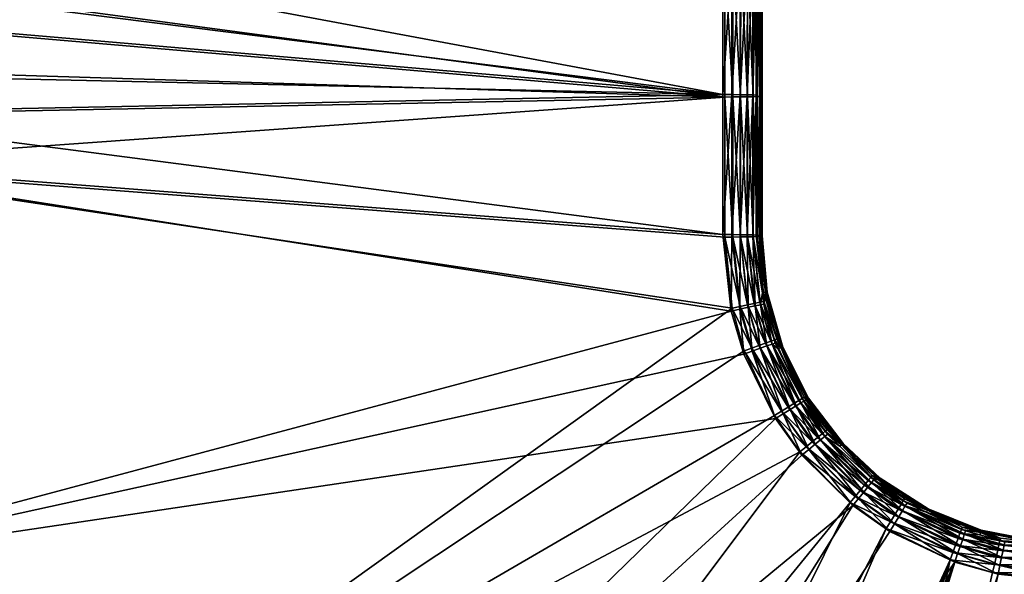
# Model space of a CAD drawing. Extents: x -0.111 to 0.111, y -0.129 to 0.
# Tile 25 of 256: x -0.099 to -0.076, y -0.023 to -0.011. Entities that reach past the tile are written whole.
import ezdxf

# ---------------------------------------------------------------- set-up
doc = ezdxf.new("R2010")
doc.units = 0
doc.layers.add('mesh', color=7, linetype='CONTINUOUS')

msp = doc.modelspace()

# ---------------------------------------------------------------- meshes
at = {"layer": 'mesh'}
mesh = msp.add_polyface(dxfattribs=at)
corners = [(-0.099748, -0.007865, -0.325209), (-0.099887, -0.007495, -0.325214), (-0.098995, -0.007225, -0.325229), (-0.082899, -0.012236, -0.325303), (-0.102911, -0.009706, -0.325141), (-0.101919, -0.008683, -0.325171), (-0.103438, -0.010474, -0.325122), (-0.104034, -0.011768, -0.325092), (-0.082897, -0.009037, -0.32536), (-0.090187, -0.006882, -0.325327), (-0.097577, -0.007047, -0.325247), (-0.099781, -0.007918, -0.328209), (-0.098842, -0.007237, -0.328231), (-0.09992, -0.007547, -0.328214), (-0.097609, -0.007099, -0.328247), (-0.090174, -0.006933, -0.328327), (-0.082851, -0.009091, -0.32836), (-0.101953, -0.008736, -0.32817), (-0.102825, -0.009611, -0.328145), (-0.082853, -0.012291, -0.328303), (-0.103472, -0.010528, -0.328121), (-0.104004, -0.011642, -0.328095), (-0.090198, -0.006378, -0.325272), (-0.097597, -0.006069, -0.325011), (-0.090206, -0.005905, -0.325091), (-0.097588, -0.006543, -0.325192), (-0.082853, -0.005853, -0.328329), (-0.082851, -0.00635, -0.328389), (-0.0902, -0.005674, -0.328188), (-0.097637, -0.005839, -0.328108), (-0.100062, -0.007029, -0.325158), (-0.099107, -0.006738, -0.325173), (-0.09921, -0.00628, -0.324994), (-0.100224, -0.006591, -0.32498), (-0.099298, -0.005879, -0.324704), (-0.099088, -0.006011, -0.328091), (-0.082895, -0.006732, -0.3254), (-0.08285, -0.006783, -0.3284), (-0.082902, -0.006251, -0.32535), (-0.082907, -0.005992, -0.325272)]
mesh.append_faces([[corners[k] for k in face] for face in [(0, 1, 2, 2), (3, 4, 5, 5), (3, 6, 4, 4), (3, 7, 6, 6), (5, 8, 3, 3), (5, 0, 8, 8), (0, 9, 8, 8), (0, 10, 9, 9), (2, 10, 0, 0), (11, 12, 13, 13), (11, 14, 12, 12), (11, 15, 14, 14), (16, 15, 11, 11), (17, 16, 11, 11), (18, 16, 17, 17), (18, 19, 16, 16), (20, 19, 18, 18), (20, 21, 19, 19), (22, 23, 24, 24), (22, 25, 23, 23), (9, 25, 22, 22), (9, 10, 25, 25), (26, 15, 27, 27), (26, 28, 15, 15), (28, 14, 15, 15), (28, 29, 14, 14), (30, 2, 1, 1), (30, 31, 2, 2), (32, 31, 30, 30), (33, 32, 30, 30), (34, 32, 33, 33), (23, 32, 34, 34), (25, 32, 23, 23), (25, 31, 32, 32), (10, 31, 25, 25), (10, 2, 31, 31), (12, 35, 13, 13), (12, 29, 35, 35), (14, 29, 12, 12), (9, 36, 8, 8), (16, 37, 15, 15), (24, 38, 22, 22), (24, 39, 38, 38), (36, 22, 38, 38), (36, 9, 22, 22), (27, 15, 37, 37)]])
mesh = msp.add_polyface(dxfattribs=at)
corners = [(-0.082213, -0.012244, -0.325703), (-0.082132, -0.009048, -0.325951), (-0.082134, -0.012247, -0.325894), (-0.082211, -0.009044, -0.32576), (-0.082339, -0.012241, -0.325538), (-0.082337, -0.009041, -0.325595), (-0.082503, -0.012238, -0.325412), (-0.082501, -0.009039, -0.325469), (-0.082694, -0.012237, -0.325331), (-0.082692, -0.009037, -0.325388), (-0.082899, -0.012236, -0.325303), (-0.082897, -0.009037, -0.32536), (-0.082215, -0.015443, -0.325645), (-0.082341, -0.01544, -0.32548), (-0.082505, -0.015437, -0.325354), (-0.082696, -0.015436, -0.325273), (-0.082901, -0.015435, -0.325245), (-0.082058, -0.012279, -0.327644), (-0.082031, -0.015471, -0.327153), (-0.082056, -0.00908, -0.327701), (-0.082069, -0.015455, -0.326264), (-0.082136, -0.015447, -0.325836), (-0.082668, -0.01229, -0.328283), (-0.082851, -0.009091, -0.32836), (-0.082853, -0.012291, -0.328303), (-0.082666, -0.009091, -0.32834), (-0.082492, -0.012289, -0.32822), (-0.08249, -0.00909, -0.328277), (-0.082335, -0.012288, -0.328119), (-0.082333, -0.009088, -0.328176), (-0.082206, -0.012285, -0.327984), (-0.082204, -0.009086, -0.328041), (-0.082112, -0.012282, -0.327823), (-0.08211, -0.009083, -0.32788), (-0.08267, -0.01549, -0.328225), (-0.082494, -0.015489, -0.328162), (-0.082337, -0.015487, -0.328061), (-0.082208, -0.015485, -0.327926), (-0.082114, -0.015482, -0.327765), (-0.08206, -0.015479, -0.327586), (-0.082055, -0.006772, -0.327742), (-0.082001, -0.015463, -0.326706), (-0.081996, -0.006744, -0.326862), (-0.08285, -0.006783, -0.3284), (-0.082664, -0.006768, -0.32838), (-0.082488, -0.006767, -0.328318), (-0.082332, -0.006766, -0.328217), (-0.082203, -0.006764, -0.328082)]
mesh.append_faces([[corners[k] for k in face] for face in [(0, 1, 2, 2), (0, 3, 1, 1), (4, 3, 0, 0), (4, 5, 3, 3), (6, 5, 4, 4), (6, 7, 5, 5), (8, 7, 6, 6), (8, 9, 7, 7), (10, 9, 8, 8), (10, 11, 9, 9), (12, 0, 2, 2), (13, 4, 0, 0), (14, 6, 4, 4), (15, 8, 6, 6), (16, 10, 8, 8), (17, 18, 19, 19), (20, 21, 2, 2), (22, 23, 24, 24), (22, 25, 23, 23), (26, 25, 22, 22), (26, 27, 25, 25), (28, 27, 26, 26), (28, 29, 27, 27), (30, 29, 28, 28), (30, 31, 29, 29), (32, 31, 30, 30), (32, 33, 31, 31), (17, 33, 32, 32), (17, 19, 33, 33), (34, 22, 24, 24), (35, 26, 22, 22), (36, 28, 26, 26), (37, 30, 28, 28), (38, 32, 30, 30), (39, 17, 32, 32), (18, 40, 19, 19), (41, 40, 18, 18), (41, 42, 40, 40), (2, 1, 42, 42), (41, 2, 42, 42), (25, 43, 23, 23), (27, 44, 25, 25), (29, 45, 27, 27), (31, 46, 29, 29), (33, 47, 31, 31)]])
mesh = msp.add_polyface(dxfattribs=at)
corners = [(-0.104405, -0.013783, -0.325051), (-0.082901, -0.015435, -0.325245), (-0.082707, -0.017181, -0.325214), (-0.104275, -0.012663, -0.325073), (-0.082899, -0.012236, -0.325303), (-0.104034, -0.011768, -0.325092), (-0.082853, -0.012291, -0.328303), (-0.10431, -0.012717, -0.328072), (-0.10444, -0.013838, -0.32805), (-0.104004, -0.011642, -0.328095), (-0.082855, -0.01549, -0.328245), (-0.082686, -0.017117, -0.328216), (-0.107509, -0.01254, -0.295793), (-0.107125, -0.012927, -0.307856), (-0.107778, -0.018864, -0.292523), (-0.106661, -0.022973, -0.322999), (-0.107072, -0.01298, -0.309509), (-0.106377, -0.013679, -0.323176), (-0.106708, -0.010751, -0.309587), (-0.106209, -0.01224, -0.323215), (-0.106285, -0.013692, -0.323665), (-0.106075, -0.013707, -0.324116), (-0.106568, -0.022985, -0.323488), (-0.10576, -0.013726, -0.324501), (-0.106358, -0.022999, -0.323939), (-0.105359, -0.013745, -0.324797), (-0.106043, -0.023015, -0.324325), (-0.104898, -0.013765, -0.324984), (-0.105642, -0.023031, -0.32462), (-0.105181, -0.023047, -0.324807), (-0.106116, -0.012268, -0.323702), (-0.104757, -0.012565, -0.325007), (-0.104498, -0.011608, -0.325028), (-0.105208, -0.012472, -0.324823), (-0.104932, -0.011456, -0.324845), (-0.1056, -0.012388, -0.324531), (-0.10531, -0.01132, -0.324556), (-0.105909, -0.012318, -0.324149), (-0.107622, -0.012029, -0.326718), (-0.107826, -0.013693, -0.326676), (-0.106825, -0.013742, -0.327414), (-0.106642, -0.012239, -0.327448), (-0.105673, -0.013791, -0.327882), (-0.105515, -0.012473, -0.327909), (-0.105153, -0.011211, -0.327936), (-0.107597, -0.012464, -0.292348), (-0.107862, -0.018862, -0.292182), (-0.107657, -0.012462, -0.292182), (-0.107574, -0.012465, -0.292523), (-0.107801, -0.018863, -0.292348)]
mesh.append_faces([[corners[k] for k in face] for face in [(0, 1, 2, 2), (3, 1, 0, 0), (3, 4, 1, 1), (3, 5, 4, 4), (6, 7, 8, 8), (6, 9, 7, 7), (8, 10, 6, 6), (8, 11, 10, 10), (12, 13, 14, 14), (15, 16, 17, 17), (15, 13, 16, 16), (18, 19, 17, 17), (18, 13, 12, 12), (18, 16, 13, 13), (15, 17, 20, 20), (21, 22, 20, 20), (23, 24, 21, 21), (25, 26, 23, 23), (27, 28, 25, 25), (0, 29, 27, 27), (17, 19, 30, 30), (3, 0, 27, 27), (31, 27, 25, 25), (31, 3, 27, 27), (31, 5, 3, 3), (32, 5, 31, 31), (33, 25, 23, 23), (33, 31, 25, 25), (34, 31, 33, 33), (35, 23, 21, 21), (35, 33, 23, 23), (36, 33, 35, 35), (37, 21, 20, 20), (37, 35, 21, 21), (30, 20, 17, 17), (30, 37, 20, 20), (38, 39, 40, 40), (41, 40, 42, 42), (43, 42, 8, 8), (41, 38, 40, 40), (43, 41, 42, 42), (7, 43, 8, 8), (7, 44, 43, 43), (45, 46, 47, 47), (48, 49, 45, 45), (14, 48, 12, 12)]])
mesh = msp.add_polyface(dxfattribs=at)
corners = [(-0.082707, -0.017181, -0.325214), (-0.082901, -0.015435, -0.325245), (-0.082696, -0.015436, -0.325273), (-0.082507, -0.017136, -0.325244), (-0.082505, -0.015437, -0.325354), (-0.082321, -0.017096, -0.325325), (-0.082341, -0.01544, -0.32548), (-0.082161, -0.017062, -0.325452), (-0.082215, -0.015443, -0.325645), (-0.08199, -0.016759, -0.325813), (-0.082136, -0.015447, -0.325836), (-0.082038, -0.017037, -0.325617), (-0.082134, -0.012247, -0.325894), (-0.082213, -0.012244, -0.325703), (-0.082339, -0.012241, -0.325538), (-0.082503, -0.012238, -0.325412), (-0.082694, -0.012237, -0.325331), (-0.08206, -0.015479, -0.327586), (-0.081888, -0.01676, -0.327132), (-0.082031, -0.015471, -0.327153), (-0.081925, -0.016776, -0.327564), (-0.081908, -0.016942, -0.327561), (-0.081926, -0.016752, -0.326237), (-0.081961, -0.017023, -0.325808), (-0.081882, -0.016751, -0.326684), (-0.082069, -0.015455, -0.326264), (-0.082058, -0.012279, -0.327644), (-0.08267, -0.01549, -0.328225), (-0.082853, -0.012291, -0.328303), (-0.082855, -0.01549, -0.328245), (-0.082494, -0.015489, -0.328162), (-0.082668, -0.01229, -0.328283), (-0.082337, -0.015487, -0.328061), (-0.082492, -0.012289, -0.32822), (-0.082208, -0.015485, -0.327926), (-0.082335, -0.012288, -0.328119), (-0.082114, -0.015482, -0.327765), (-0.082206, -0.012285, -0.327984), (-0.082112, -0.012282, -0.327823), (-0.082504, -0.017078, -0.328197), (-0.082686, -0.017117, -0.328216), (-0.082332, -0.017041, -0.328135), (-0.082179, -0.017007, -0.328034), (-0.082053, -0.016978, -0.3279), (-0.081961, -0.016956, -0.327739), (-0.082001, -0.015463, -0.326706)]
mesh.append_faces([[corners[k] for k in face] for face in [(0, 1, 2, 2), (3, 2, 4, 4), (5, 4, 6, 6), (7, 6, 8, 8), (9, 8, 10, 10), (9, 11, 8, 8), (3, 0, 2, 2), (5, 3, 4, 4), (7, 5, 6, 6), (11, 7, 8, 8), (8, 12, 10, 10), (6, 13, 8, 8), (4, 14, 6, 6), (2, 15, 4, 4), (1, 16, 2, 2), (17, 18, 19, 19), (17, 20, 18, 18), (21, 18, 20, 20), (9, 22, 23, 23), (24, 19, 18, 18), (25, 9, 10, 10), (25, 22, 9, 9), (26, 17, 19, 19), (27, 28, 29, 29), (30, 31, 27, 27), (32, 33, 30, 30), (34, 35, 32, 32), (36, 37, 34, 34), (17, 38, 36, 36), (39, 29, 40, 40), (27, 29, 39, 39), (41, 27, 39, 39), (30, 27, 41, 41), (42, 30, 41, 41), (32, 30, 42, 42), (43, 32, 42, 42), (34, 32, 43, 43), (44, 34, 43, 43), (36, 34, 44, 44), (44, 17, 36, 36), (44, 20, 17, 17), (45, 19, 24, 24), (45, 22, 25, 25), (22, 45, 24, 24), (25, 12, 45, 45)]])
mesh = msp.add_polyface(dxfattribs=at)
corners = [(-0.104942, -0.061532, -0.324051), (-0.07908, -0.022218, -0.325152), (-0.077597, -0.022918, -0.325152), (-0.079925, -0.021629, -0.325156), (-0.105, -0.042295, -0.324481), (-0.081093, -0.020477, -0.325167), (-0.081696, -0.01964, -0.325178), (-0.104688, -0.023061, -0.324874), (-0.082417, -0.018167, -0.325199), (-0.082707, -0.017181, -0.325214), (-0.104405, -0.013783, -0.325051), (-0.104931, -0.033053, -0.327675), (-0.082686, -0.017117, -0.328216), (-0.10444, -0.013838, -0.32805), (-0.082414, -0.018091, -0.328201), (-0.081717, -0.019568, -0.328179), (-0.081137, -0.020397, -0.328169), (-0.105051, -0.052267, -0.327263), (-0.07999, -0.02156, -0.328157), (-0.104803, -0.071477, -0.326815), (-0.079168, -0.022152, -0.328153), (-0.104548, -0.080845, -0.326583), (-0.077701, -0.02287, -0.328152), (-0.107778, -0.018864, -0.292523), (-0.107125, -0.012927, -0.307856), (-0.107667, -0.035481, -0.307856), (-0.106864, -0.035491, -0.322743), (-0.106661, -0.022973, -0.322999), (-0.106973, -0.042242, -0.322605), (-0.106671, -0.042264, -0.323545), (-0.106881, -0.042253, -0.323094), (-0.106568, -0.022985, -0.323488), (-0.106075, -0.013707, -0.324116), (-0.106358, -0.022999, -0.323939), (-0.10576, -0.013726, -0.324501), (-0.106043, -0.023015, -0.324325), (-0.105359, -0.013745, -0.324797), (-0.105642, -0.023031, -0.32462), (-0.104898, -0.013765, -0.324984), (-0.105181, -0.023047, -0.324807), (-0.106355, -0.042274, -0.323931), (-0.105955, -0.042283, -0.324226), (-0.105493, -0.04229, -0.324414), (-0.106285, -0.013692, -0.323665), (-0.105673, -0.013791, -0.327882), (-0.106164, -0.03303, -0.327506), (-0.106825, -0.013742, -0.327414), (-0.107317, -0.033002, -0.327038), (-0.107826, -0.013693, -0.326676), (-0.108318, -0.032971, -0.3263), (-0.107574, -0.012465, -0.292523), (-0.107801, -0.018863, -0.292348)]
mesh.append_faces([[corners[k] for k in face] for face in [(0, 1, 2, 2), (0, 3, 1, 1), (4, 5, 3, 3), (4, 6, 5, 5), (7, 6, 4, 4), (7, 8, 6, 6), (7, 9, 8, 8), (10, 9, 7, 7), (11, 12, 13, 13), (11, 14, 12, 12), (11, 15, 14, 14), (11, 16, 15, 15), (17, 16, 11, 11), (17, 18, 16, 16), (19, 20, 18, 18), (21, 22, 20, 20), (23, 24, 25, 25), (26, 24, 27, 27), (26, 25, 24, 24), (28, 25, 26, 26), (29, 30, 31, 31), (32, 33, 31, 31), (34, 35, 33, 33), (36, 37, 35, 35), (38, 39, 37, 37), (33, 29, 31, 31), (33, 40, 29, 29), (35, 40, 33, 33), (35, 41, 40, 40), (37, 41, 35, 35), (37, 42, 41, 41), (39, 42, 37, 37), (39, 7, 42, 42), (10, 7, 39, 39), (31, 27, 43, 43), (31, 26, 27, 27), (30, 26, 31, 31), (7, 4, 42, 42), (44, 11, 13, 13), (44, 45, 11, 11), (46, 45, 44, 44), (46, 47, 45, 45), (48, 47, 46, 46), (48, 49, 47, 47), (50, 23, 51, 51)]])
mesh = msp.add_polyface(dxfattribs=at)
corners = [(-0.081961, -0.017023, -0.325808), (-0.082038, -0.017037, -0.325617), (-0.08199, -0.016759, -0.325813), (-0.081773, -0.017938, -0.325603), (-0.081699, -0.017913, -0.325794), (-0.081638, -0.018037, -0.325793), (-0.082507, -0.017136, -0.325244), (-0.082417, -0.018167, -0.325199), (-0.082707, -0.017181, -0.325214), (-0.082224, -0.018097, -0.325229), (-0.081696, -0.01964, -0.325178), (-0.082321, -0.017096, -0.325325), (-0.082045, -0.018033, -0.32531), (-0.081522, -0.019532, -0.325208), (-0.082161, -0.017062, -0.325452), (-0.081891, -0.017979, -0.325438), (-0.08136, -0.019432, -0.32529), (-0.081222, -0.019347, -0.325418), (-0.081908, -0.016942, -0.327561), (-0.08153, -0.018016, -0.327112), (-0.081888, -0.01676, -0.327132), (-0.081663, -0.017818, -0.327547), (-0.081562, -0.018033, -0.327543), (-0.080949, -0.01918, -0.327095), (-0.081566, -0.018016, -0.326217), (-0.081048, -0.019243, -0.325775), (-0.081926, -0.016752, -0.326237), (-0.081525, -0.018007, -0.326663), (-0.080943, -0.019171, -0.326647), (-0.081882, -0.016751, -0.326684), (-0.081715, -0.017838, -0.327725), (-0.081083, -0.019177, -0.327706), (-0.081961, -0.016956, -0.327739), (-0.082239, -0.018029, -0.328182), (-0.082686, -0.017117, -0.328216), (-0.082414, -0.018091, -0.328201), (-0.082504, -0.017078, -0.328197), (-0.082073, -0.01797, -0.32812), (-0.082332, -0.017041, -0.328135), (-0.081925, -0.017917, -0.32802), (-0.082179, -0.017007, -0.328034), (-0.081803, -0.017872, -0.327885), (-0.081164, -0.019228, -0.327866), (-0.082053, -0.016978, -0.3279), (-0.081925, -0.016776, -0.327564)]
mesh.append_faces([[corners[k] for k in face] for face in [(0, 1, 2, 2), (0, 3, 1, 1), (3, 4, 5, 5), (0, 4, 3, 3), (6, 7, 8, 8), (9, 7, 6, 6), (9, 10, 7, 7), (11, 9, 6, 6), (12, 9, 11, 11), (12, 13, 9, 9), (14, 12, 11, 11), (15, 12, 14, 14), (15, 16, 12, 12), (1, 15, 14, 14), (3, 15, 1, 1), (3, 17, 15, 15), (18, 19, 20, 20), (21, 19, 18, 18), (22, 19, 21, 21), (22, 23, 19, 19), (24, 5, 4, 4), (24, 25, 5, 5), (0, 24, 4, 4), (0, 26, 24, 24), (27, 19, 28, 28), (27, 20, 19, 19), (29, 20, 27, 27), (24, 29, 27, 27), (26, 29, 24, 24), (22, 30, 31, 31), (21, 30, 22, 22), (21, 32, 30, 30), (18, 32, 21, 21), (33, 34, 35, 35), (36, 34, 33, 33), (37, 36, 33, 33), (38, 36, 37, 37), (39, 38, 37, 37), (40, 38, 39, 39), (41, 39, 42, 42), (41, 40, 39, 39), (43, 40, 41, 41), (30, 41, 31, 31), (30, 43, 41, 41), (32, 43, 30, 30), (18, 44, 32, 32)]])
mesh = msp.add_polyface(dxfattribs=at)
corners = [(-0.081773, -0.017938, -0.325603), (-0.081638, -0.018037, -0.325793), (-0.081048, -0.019243, -0.325775), (-0.081115, -0.019282, -0.325583), (-0.080565, -0.020047, -0.325574), (-0.080504, -0.019999, -0.325766), (-0.081522, -0.019532, -0.325208), (-0.081696, -0.01964, -0.325178), (-0.082224, -0.018097, -0.325229), (-0.081093, -0.020477, -0.325167), (-0.08136, -0.019432, -0.32529), (-0.082045, -0.018033, -0.32531), (-0.080935, -0.020347, -0.325198), (-0.080788, -0.020227, -0.32528), (-0.081222, -0.019347, -0.325418), (-0.081891, -0.017979, -0.325438), (-0.080662, -0.020125, -0.325408), (-0.081037, -0.019146, -0.327527), (-0.080949, -0.01918, -0.327095), (-0.081562, -0.018033, -0.327543), (-0.080515, -0.019893, -0.327518), (-0.080157, -0.020222, -0.327083), (-0.080183, -0.020237, -0.326188), (-0.08098, -0.019188, -0.326201), (-0.081566, -0.018016, -0.326217), (-0.080943, -0.019171, -0.326647), (-0.080151, -0.020212, -0.326635), (-0.08153, -0.018016, -0.327112), (-0.081525, -0.018007, -0.326663), (-0.081083, -0.019177, -0.327706), (-0.080558, -0.019929, -0.327696), (-0.081558, -0.019471, -0.328161), (-0.081717, -0.019568, -0.328179), (-0.080992, -0.020281, -0.328151), (-0.082414, -0.018091, -0.328201), (-0.082239, -0.018029, -0.328182), (-0.081408, -0.019379, -0.3281), (-0.080855, -0.020171, -0.32809), (-0.082073, -0.01797, -0.32812), (-0.080732, -0.020072, -0.32799), (-0.081274, -0.019297, -0.328), (-0.081925, -0.017917, -0.32802), (-0.080631, -0.019989, -0.327856), (-0.081164, -0.019228, -0.327866), (-0.081803, -0.017872, -0.327885)]
mesh.append_faces([[corners[k] for k in face] for face in [(0, 1, 2, 2), (2, 3, 0, 0), (2, 4, 3, 3), (5, 4, 2, 2), (6, 7, 8, 8), (6, 9, 7, 7), (10, 6, 11, 11), (10, 12, 6, 6), (13, 12, 10, 10), (14, 10, 15, 15), (14, 13, 10, 10), (16, 13, 14, 14), (3, 14, 0, 0), (3, 16, 14, 14), (4, 16, 3, 3), (17, 18, 19, 19), (20, 18, 17, 17), (20, 21, 18, 18), (22, 5, 2, 2), (23, 2, 24, 24), (23, 22, 2, 2), (25, 18, 26, 26), (25, 27, 18, 18), (23, 25, 22, 22), (23, 28, 25, 25), (24, 28, 23, 23), (20, 29, 30, 30), (17, 29, 20, 20), (19, 29, 17, 17), (31, 32, 33, 33), (31, 34, 32, 32), (35, 34, 31, 31), (36, 31, 37, 37), (36, 35, 31, 31), (38, 35, 36, 36), (39, 36, 37, 37), (40, 36, 39, 39), (40, 38, 36, 36), (41, 38, 40, 40), (42, 40, 39, 39), (43, 40, 42, 42), (43, 41, 40, 40), (30, 43, 42, 42), (29, 43, 30, 30), (29, 44, 43, 43)]])
mesh = msp.add_polyface(dxfattribs=at)
corners = [(-0.080504, -0.019999, -0.325766), (-0.080227, -0.020272, -0.325764), (-0.080565, -0.020047, -0.325574), (-0.079449, -0.021038, -0.325756), (-0.079498, -0.021098, -0.325564), (-0.080935, -0.020347, -0.325198), (-0.081093, -0.020477, -0.325167), (-0.081522, -0.019532, -0.325208), (-0.079925, -0.021629, -0.325156), (-0.079797, -0.021469, -0.325187), (-0.07908, -0.022218, -0.325152), (-0.078974, -0.022043, -0.325183), (-0.080788, -0.020227, -0.32528), (-0.079678, -0.02132, -0.32527), (-0.080662, -0.020125, -0.325408), (-0.079576, -0.021194, -0.325398), (-0.078876, -0.021881, -0.325266), (-0.080183, -0.020237, -0.326188), (-0.079324, -0.021028, -0.326181), (-0.080173, -0.02024, -0.327514), (-0.080157, -0.020222, -0.327083), (-0.080515, -0.019893, -0.327518), (-0.079483, -0.020939, -0.327507), (-0.079303, -0.021009, -0.327075), (-0.079298, -0.020999, -0.326627), (-0.080151, -0.020212, -0.326635), (-0.080949, -0.01918, -0.327095), (-0.080943, -0.019171, -0.326647), (-0.079518, -0.020983, -0.327685), (-0.079332, -0.021048, -0.327506), (-0.080558, -0.019929, -0.327696), (-0.079872, -0.021417, -0.328139), (-0.07999, -0.02156, -0.328157), (-0.079069, -0.021995, -0.328135), (-0.081137, -0.020397, -0.328169), (-0.080992, -0.020281, -0.328151), (-0.081717, -0.019568, -0.328179), (-0.07976, -0.02128, -0.328079), (-0.080855, -0.020171, -0.32809), (-0.081558, -0.019471, -0.328161), (-0.079661, -0.021158, -0.327979), (-0.080732, -0.020072, -0.32799), (-0.079579, -0.021057, -0.327845), (-0.080631, -0.019989, -0.327856)]
mesh.append_faces([[corners[k] for k in face] for face in [(0, 1, 2, 2), (3, 2, 1, 1), (3, 4, 2, 2), (5, 6, 7, 7), (5, 8, 6, 6), (9, 8, 5, 5), (9, 10, 8, 8), (11, 10, 9, 9), (12, 9, 5, 5), (13, 9, 12, 12), (13, 11, 9, 9), (14, 13, 12, 12), (15, 13, 14, 14), (15, 16, 13, 13), (2, 15, 14, 14), (4, 15, 2, 2), (17, 18, 3, 3), (19, 20, 21, 21), (22, 20, 19, 19), (22, 23, 20, 20), (17, 1, 0, 0), (3, 1, 17, 17), (24, 20, 23, 23), (25, 20, 24, 24), (25, 26, 20, 20), (18, 25, 24, 24), (17, 25, 18, 18), (17, 27, 25, 25), (22, 28, 29, 29), (19, 28, 22, 22), (19, 30, 28, 28), (21, 30, 19, 19), (31, 32, 33, 33), (31, 34, 32, 32), (35, 34, 31, 31), (35, 36, 34, 34), (37, 35, 31, 31), (38, 35, 37, 37), (38, 39, 35, 35), (40, 38, 37, 37), (41, 38, 40, 40), (42, 41, 40, 40), (43, 41, 42, 42), (28, 43, 42, 42), (30, 43, 28, 28)]])
mesh = msp.add_polyface(dxfattribs=at)
corners = [(-0.079449, -0.021038, -0.325756), (-0.078686, -0.02157, -0.325753), (-0.078727, -0.021636, -0.325561), (-0.079498, -0.021098, -0.325564), (-0.078876, -0.021881, -0.325266), (-0.078974, -0.022043, -0.325183), (-0.079678, -0.02132, -0.32527), (-0.078791, -0.021742, -0.325395), (-0.079576, -0.021194, -0.325398), (-0.077467, -0.022546, -0.325265), (-0.077413, -0.022392, -0.325394), (-0.077373, -0.022275, -0.32556), (-0.078244, -0.021779, -0.325753), (-0.077348, -0.022202, -0.325752), (-0.079332, -0.021048, -0.327506), (-0.079303, -0.021009, -0.327075), (-0.079483, -0.020939, -0.327507), (-0.078744, -0.021471, -0.327503), (-0.078207, -0.02171, -0.327072), (-0.078217, -0.021729, -0.327503), (-0.077424, -0.022117, -0.327503), (-0.076995, -0.022198, -0.327073), (-0.07822, -0.021734, -0.326177), (-0.079324, -0.021028, -0.326181), (-0.077001, -0.022225, -0.326178), (-0.078202, -0.0217, -0.326623), (-0.07699, -0.022188, -0.326625), (-0.079298, -0.020999, -0.326627), (-0.077444, -0.02217, -0.327681), (-0.078773, -0.021519, -0.327681), (-0.079518, -0.020983, -0.327685), (-0.079069, -0.021995, -0.328135), (-0.07999, -0.02156, -0.328157), (-0.079168, -0.022152, -0.328153), (-0.078976, -0.021845, -0.328075), (-0.079872, -0.021417, -0.328139), (-0.07976, -0.02128, -0.328079), (-0.078892, -0.021711, -0.327975), (-0.079661, -0.021158, -0.327979), (-0.078823, -0.0216, -0.327842), (-0.077477, -0.022259, -0.327841), (-0.079579, -0.021057, -0.327845)]
mesh.append_faces([[corners[k] for k in face] for face in [(0, 1, 2, 2), (2, 3, 0, 0), (4, 5, 6, 6), (7, 4, 8, 8), (7, 9, 4, 4), (3, 7, 8, 8), (2, 7, 3, 3), (2, 10, 7, 7), (11, 10, 2, 2), (2, 12, 13, 13), (1, 12, 2, 2), (14, 15, 16, 16), (17, 15, 14, 14), (17, 18, 15, 15), (19, 18, 17, 17), (20, 18, 19, 19), (20, 21, 18, 18), (22, 0, 23, 23), (22, 1, 0, 0), (22, 12, 1, 1), (24, 12, 22, 22), (24, 13, 12, 12), (25, 18, 26, 26), (25, 15, 18, 18), (27, 15, 25, 25), (22, 25, 24, 24), (22, 27, 25, 25), (23, 27, 22, 22), (19, 28, 20, 20), (19, 29, 28, 28), (17, 29, 19, 19), (14, 29, 17, 17), (14, 30, 29, 29), (31, 32, 33, 33), (34, 35, 31, 31), (36, 35, 34, 34), (37, 36, 34, 34), (38, 36, 37, 37), (39, 37, 40, 40), (39, 38, 37, 37), (41, 38, 39, 39), (28, 39, 40, 40), (29, 39, 28, 28), (29, 41, 39, 39), (30, 41, 29, 29)]])
mesh = msp.add_polyface(dxfattribs=at)
corners = [(-0.103399, -0.084341, -0.323505), (-0.104046, -0.083071, -0.32353), (-0.077597, -0.022918, -0.325152), (-0.105, -0.042295, -0.324481), (-0.079925, -0.021629, -0.325156), (-0.104942, -0.061532, -0.324051), (-0.104803, -0.071477, -0.326815), (-0.07999, -0.02156, -0.328157), (-0.105051, -0.052267, -0.327263), (-0.104399, -0.082076, -0.326553), (-0.10408, -0.083149, -0.326529), (-0.077701, -0.02287, -0.328152), (-0.102876, -0.085168, -0.326491), (-0.101994, -0.086031, -0.326478), (-0.108165, -0.057219, -0.292348), (-0.108185, -0.044433, -0.292523), (-0.108142, -0.057219, -0.292523), (-0.108207, -0.044433, -0.292348), (-0.108225, -0.05722, -0.292182), (-0.108268, -0.044433, -0.292182), (-0.108321, -0.05722, -0.292033), (-0.108364, -0.044433, -0.292033), (-0.108447, -0.057222, -0.291909), (-0.10849, -0.044432, -0.291909), (-0.108597, -0.057223, -0.291816), (-0.10864, -0.044432, -0.291816), (-0.108783, -0.051415, -0.291758), (-0.108145, -0.038124, -0.292523), (-0.108168, -0.038124, -0.292348), (-0.108229, -0.038123, -0.292182), (-0.108324, -0.038122, -0.292033), (-0.10845, -0.038121, -0.291909), (-0.1086, -0.03812, -0.291816), (-0.108807, -0.044431, -0.291758), (-0.107667, -0.035481, -0.307856), (-0.107674, -0.058895, -0.307856), (-0.106973, -0.042242, -0.322605), (-0.106923, -0.058886, -0.322232), (-0.106881, -0.042253, -0.323094), (-0.106864, -0.035491, -0.322743), (-0.106671, -0.042264, -0.323545), (-0.106612, -0.061531, -0.323114), (-0.106355, -0.042274, -0.323931), (-0.106297, -0.061536, -0.3235), (-0.105955, -0.042283, -0.324226), (-0.105896, -0.061538, -0.323796), (-0.105493, -0.04229, -0.324414), (-0.105435, -0.061536, -0.323983), (-0.106164, -0.03303, -0.327506), (-0.104931, -0.033053, -0.327675), (-0.106285, -0.052267, -0.327094), (-0.107317, -0.033002, -0.327038), (-0.107438, -0.05226, -0.326625), (-0.108318, -0.032971, -0.3263), (-0.10844, -0.052247, -0.325886)]
mesh.append_faces([[corners[k] for k in face] for face in [(0, 1, 2, 2), (3, 4, 5, 5), (6, 7, 8, 8), (9, 10, 11, 11), (12, 13, 11, 11), (14, 15, 16, 16), (14, 17, 15, 15), (18, 17, 14, 14), (18, 19, 17, 17), (20, 19, 18, 18), (20, 21, 19, 19), (22, 21, 20, 20), (22, 23, 21, 21), (24, 23, 22, 22), (24, 25, 23, 23), (26, 25, 24, 24), (17, 27, 15, 15), (17, 28, 27, 27), (19, 28, 17, 17), (19, 29, 28, 28), (21, 29, 19, 19), (21, 30, 29, 29), (23, 30, 21, 21), (23, 31, 30, 30), (25, 31, 23, 23), (25, 32, 31, 31), (33, 32, 25, 25), (34, 15, 27, 27), (35, 15, 34, 34), (35, 16, 15, 15), (36, 35, 34, 34), (37, 35, 36, 36), (38, 36, 39, 39), (37, 36, 38, 38), (40, 41, 38, 38), (42, 43, 40, 40), (44, 45, 42, 42), (46, 47, 44, 44), (46, 3, 47, 47), (48, 8, 49, 49), (48, 50, 8, 8), (51, 50, 48, 48), (51, 52, 50, 50), (53, 52, 51, 51), (53, 54, 52, 52)]])
mesh = msp.add_polyface(dxfattribs=at)
corners = [(-0.078974, -0.022043, -0.325183), (-0.077597, -0.022918, -0.325152), (-0.07908, -0.022218, -0.325152), (-0.07753, -0.022725, -0.325183), (-0.078876, -0.021881, -0.325266), (-0.077467, -0.022546, -0.325265), (-0.077413, -0.022392, -0.325394), (-0.078791, -0.021742, -0.325395), (-0.076468, -0.022527, -0.325563), (-0.077373, -0.022275, -0.32556), (-0.076453, -0.022452, -0.325756), (-0.076493, -0.022649, -0.325397), (-0.076526, -0.022808, -0.325269), (-0.076565, -0.022994, -0.325186), (-0.077021, -0.022293, -0.325754), (-0.077348, -0.022202, -0.325752), (-0.078727, -0.021636, -0.325561), (-0.074976, -0.022969, -0.325278), (-0.077009, -0.022239, -0.327504), (-0.076995, -0.022198, -0.327073), (-0.077424, -0.022117, -0.327503), (-0.076551, -0.022374, -0.327505), (-0.075713, -0.022467, -0.327511), (-0.077001, -0.022225, -0.326178), (-0.075706, -0.022482, -0.326184), (-0.07699, -0.022188, -0.326625), (-0.075706, -0.022443, -0.326631), (-0.078207, -0.02171, -0.327072), (-0.078202, -0.0217, -0.326623), (-0.076564, -0.022429, -0.327683), (-0.077444, -0.02217, -0.327681), (-0.077637, -0.022696, -0.328134), (-0.079168, -0.022152, -0.328153), (-0.077701, -0.02287, -0.328152), (-0.079069, -0.021995, -0.328135), (-0.07665, -0.022803, -0.328077), (-0.076689, -0.022975, -0.328137), (-0.077576, -0.02253, -0.328074), (-0.078976, -0.021845, -0.328075), (-0.076615, -0.022649, -0.327977), (-0.077522, -0.022382, -0.327974), (-0.078892, -0.021711, -0.327975), (-0.076586, -0.022522, -0.327843), (-0.077477, -0.022259, -0.327841)]
mesh.append_faces([[corners[k] for k in face] for face in [(0, 1, 2, 2), (3, 1, 0, 0), (4, 3, 0, 0), (5, 3, 4, 4), (6, 5, 7, 7), (8, 9, 10, 10), (11, 9, 8, 8), (11, 6, 9, 9), (12, 6, 11, 11), (12, 5, 6, 6), (13, 5, 12, 12), (13, 3, 5, 5), (9, 14, 10, 10), (9, 15, 14, 14), (16, 15, 9, 9), (17, 12, 11, 11), (18, 19, 20, 20), (19, 21, 22, 22), (18, 21, 19, 19), (10, 23, 24, 24), (14, 23, 10, 10), (14, 15, 23, 23), (25, 19, 26, 26), (25, 27, 19, 19), (23, 25, 24, 24), (23, 28, 25, 25), (21, 29, 22, 22), (18, 29, 21, 21), (18, 30, 29, 29), (20, 30, 18, 18), (31, 32, 33, 33), (34, 32, 31, 31), (35, 31, 36, 36), (37, 31, 35, 35), (37, 34, 31, 31), (38, 34, 37, 37), (39, 37, 35, 35), (40, 37, 39, 39), (40, 38, 37, 37), (41, 38, 40, 40), (42, 40, 39, 39), (43, 40, 42, 42), (43, 41, 40, 40), (29, 43, 42, 42), (30, 43, 29, 29)]])
mesh = msp.add_polyface(dxfattribs=at)
corners = [(-0.099743, -0.087173, -0.323472), (-0.101041, -0.086588, -0.323473), (-0.077597, -0.022918, -0.325152), (-0.097701, -0.087528, -0.323485), (-0.076607, -0.023194, -0.325155), (-0.091474, -0.087668, -0.323547), (-0.098851, -0.087405, -0.323476), (-0.104513, -0.080769, -0.323584), (-0.104942, -0.061532, -0.324051), (-0.104322, -0.082184, -0.32355), (-0.104046, -0.083071, -0.32353), (-0.102841, -0.08509, -0.323492), (-0.103399, -0.084341, -0.323505), (-0.101811, -0.086071, -0.323478), (-0.077701, -0.02287, -0.328152), (-0.10408, -0.083149, -0.326529), (-0.103535, -0.084257, -0.326507), (-0.102876, -0.085168, -0.326491), (-0.104548, -0.080845, -0.326583), (-0.079168, -0.022152, -0.328153), (-0.104803, -0.071477, -0.326815), (-0.104399, -0.082076, -0.326553), (-0.097733, -0.087607, -0.326484), (-0.09143, -0.087749, -0.326546), (-0.098884, -0.087484, -0.326475), (-0.099957, -0.087189, -0.32647), (-0.101075, -0.086667, -0.326472), (-0.101994, -0.086031, -0.326478), (-0.108225, -0.05722, -0.292182), (-0.107851, -0.076481, -0.292182), (-0.107947, -0.076484, -0.292033), (-0.108165, -0.057219, -0.292348), (-0.10779, -0.076479, -0.292348), (-0.108109, -0.058899, -0.292523), (-0.107768, -0.076479, -0.292523), (-0.108142, -0.057219, -0.292523), (-0.107674, -0.058895, -0.307856), (-0.106923, -0.058886, -0.322232), (-0.106915, -0.061513, -0.322174), (-0.107132, -0.081435, -0.308548), (-0.107154, -0.081457, -0.307856), (-0.105, -0.042295, -0.324481), (-0.105435, -0.061536, -0.323983), (-0.106822, -0.061523, -0.322663), (-0.106881, -0.042253, -0.323094), (-0.106612, -0.061531, -0.323114), (-0.106671, -0.042264, -0.323545), (-0.106297, -0.061536, -0.3235), (-0.106355, -0.042274, -0.323931), (-0.105896, -0.061538, -0.323796), (-0.105955, -0.042283, -0.324226), (-0.105006, -0.080783, -0.323516), (-0.105467, -0.080793, -0.323328), (-0.105868, -0.080798, -0.323032), (-0.106183, -0.080798, -0.322646), (-0.106393, -0.080794, -0.322195), (-0.106485, -0.080784, -0.321705), (-0.106285, -0.052267, -0.327094), (-0.105051, -0.052267, -0.327263), (-0.106036, -0.071501, -0.326645), (-0.107438, -0.05226, -0.326625), (-0.107189, -0.071515, -0.326176), (-0.10844, -0.052247, -0.325886), (-0.108191, -0.07152, -0.325436)]
mesh.append_faces([[corners[k] for k in face] for face in [(0, 1, 2, 2), (3, 4, 5, 5), (6, 2, 3, 3), (6, 0, 2, 2), (2, 7, 8, 8), (2, 9, 7, 7), (2, 10, 9, 9), (2, 11, 12, 12), (2, 13, 11, 11), (1, 13, 2, 2), (14, 15, 16, 16), (17, 14, 16, 16), (18, 19, 20, 20), (21, 14, 18, 18), (14, 22, 23, 23), (14, 24, 22, 22), (25, 24, 14, 14), (14, 26, 25, 25), (14, 27, 26, 26), (28, 29, 30, 30), (31, 32, 29, 29), (33, 34, 32, 32), (33, 35, 36, 36), (37, 38, 36, 36), (39, 36, 38, 38), (40, 33, 36, 36), (41, 8, 42, 42), (43, 38, 37, 37), (44, 43, 37, 37), (44, 45, 43, 43), (46, 47, 45, 45), (48, 49, 47, 47), (50, 42, 49, 49), (51, 42, 8, 8), (52, 49, 42, 42), (53, 47, 49, 49), (54, 45, 47, 47), (55, 43, 45, 45), (56, 38, 43, 43), (57, 20, 58, 58), (57, 59, 20, 20), (60, 59, 57, 57), (60, 61, 59, 59), (62, 61, 60, 60), (62, 63, 61, 61)]])
mesh = msp.add_polyface(dxfattribs=at)
corners = [(-0.053008, -0.022677, -0.325729), (-0.07498, -0.022605, -0.325764), (-0.053009, -0.0226, -0.325921), (-0.074978, -0.022683, -0.325572), (-0.053007, -0.022801, -0.325563), (-0.074977, -0.022807, -0.325407), (-0.053006, -0.022964, -0.325435), (-0.027409, -0.022673, -0.325843), (-0.027408, -0.022797, -0.325677), (-0.076468, -0.022527, -0.325563), (-0.076453, -0.022452, -0.325756), (-0.075707, -0.022529, -0.32576), (-0.076493, -0.022649, -0.325397), (-0.074976, -0.022969, -0.325278), (-0.074995, -0.022547, -0.327516), (-0.021012, -0.022469, -0.326924), (-0.074987, -0.022479, -0.326636), (-0.068595, -0.022545, -0.327567), (-0.021013, -0.022503, -0.327371), (-0.075706, -0.022482, -0.326184), (-0.075709, -0.022453, -0.327079), (-0.075713, -0.022467, -0.327511), (-0.076995, -0.022198, -0.327073), (-0.075706, -0.022443, -0.326631), (-0.07699, -0.022188, -0.326625), (-0.07665, -0.022803, -0.328077), (-0.074999, -0.022986, -0.328087), (-0.074998, -0.022829, -0.327987), (-0.076615, -0.022649, -0.327977), (-0.074997, -0.022699, -0.327854), (-0.076586, -0.022522, -0.327843), (-0.074996, -0.022603, -0.327694), (-0.076564, -0.022429, -0.327683), (-0.068596, -0.022601, -0.327745), (-0.042995, -0.02254, -0.327725), (-0.042995, -0.022596, -0.327903), (-0.068597, -0.022697, -0.327905), (-0.042996, -0.022691, -0.328064), (-0.068598, -0.022827, -0.328038), (-0.042997, -0.022821, -0.328197)]
mesh.append_faces([[corners[k] for k in face] for face in [(0, 1, 2, 2), (0, 3, 1, 1), (4, 3, 0, 0), (4, 5, 3, 3), (6, 5, 4, 4), (7, 0, 2, 2), (8, 4, 0, 0), (9, 10, 11, 11), (3, 11, 1, 1), (3, 9, 11, 11), (5, 9, 3, 3), (5, 12, 9, 9), (13, 12, 5, 5), (14, 15, 16, 16), (14, 17, 18, 18), (1, 16, 2, 2), (1, 11, 19, 19), (20, 14, 16, 16), (20, 21, 14, 14), (22, 21, 20, 20), (23, 16, 1, 1), (10, 19, 11, 11), (23, 20, 16, 16), (23, 22, 20, 20), (19, 23, 1, 1), (19, 24, 23, 23), (25, 26, 27, 27), (28, 27, 29, 29), (30, 29, 31, 31), (21, 31, 14, 14), (21, 32, 31, 31), (28, 25, 27, 27), (30, 28, 29, 29), (32, 30, 31, 31), (33, 34, 17, 17), (33, 35, 34, 34), (36, 35, 33, 33), (36, 37, 35, 35), (38, 37, 36, 36), (38, 39, 37, 37), (31, 17, 14, 14), (31, 33, 17, 17), (29, 33, 31, 31), (29, 36, 33, 33), (27, 36, 29, 29), (27, 38, 36, 36)]])
mesh = msp.add_polyface(dxfattribs=at)
corners = [(-0.091474, -0.087668, -0.323547), (-0.074975, -0.023364, -0.325165), (-0.053005, -0.023358, -0.325322), (-0.076607, -0.023194, -0.325155), (-0.097701, -0.087528, -0.323485), (-0.077597, -0.022918, -0.325152), (-0.09143, -0.087749, -0.326546), (-0.07673, -0.023156, -0.328155), (-0.077701, -0.02287, -0.328152), (-0.075, -0.023348, -0.328166), (-0.068599, -0.023347, -0.328217), (-0.053605, -0.088402, -0.326834), (-0.042998, -0.023341, -0.328376), (-0.053006, -0.022964, -0.325435), (-0.074976, -0.022969, -0.325278), (-0.074977, -0.022807, -0.325407), (-0.053005, -0.023154, -0.325352), (-0.074975, -0.023159, -0.325196), (-0.027408, -0.02296, -0.325549), (-0.053007, -0.022801, -0.325563), (-0.027408, -0.02315, -0.325467), (-0.035437, -0.023356, -0.3254), (-0.07753, -0.022725, -0.325183), (-0.076565, -0.022994, -0.325186), (-0.076526, -0.022808, -0.325269), (-0.075, -0.023163, -0.328148), (-0.076689, -0.022975, -0.328137), (-0.074999, -0.022986, -0.328087), (-0.077637, -0.022696, -0.328134), (-0.07665, -0.022803, -0.328077), (-0.068599, -0.022985, -0.328138), (-0.042997, -0.022821, -0.328197), (-0.068598, -0.022827, -0.328038), (-0.042997, -0.022979, -0.328297), (-0.068599, -0.023161, -0.328199), (-0.042998, -0.023155, -0.328358), (-0.074998, -0.022829, -0.327987), (-0.047028, -0.069798, 0.110829), (-0.045742, -0.069491, 0.107655), (-0.046717, -0.069749, 0.11095), (-0.04733, -0.069886, 0.110696), (-0.0461, -0.069562, 0.107559), (-0.046447, -0.069677, 0.10745), (-0.047617, -0.070013, 0.110553), (-0.046121, -0.069642, 0.104078), (-0.046779, -0.069834, 0.107328), (-0.04675, -0.070117, 0.100546)]
mesh.append_faces([[corners[k] for k in face] for face in [(0, 1, 2, 2), (0, 3, 1, 1), (4, 5, 3, 3), (6, 7, 8, 8), (6, 9, 7, 7), (10, 11, 12, 12), (10, 9, 11, 11), (13, 14, 15, 15), (16, 14, 13, 13), (16, 17, 14, 14), (2, 17, 16, 16), (2, 1, 17, 17), (18, 13, 19, 19), (20, 16, 13, 13), (21, 2, 16, 16), (3, 22, 23, 23), (3, 5, 22, 22), (17, 24, 14, 14), (17, 23, 24, 24), (1, 23, 17, 17), (1, 3, 23, 23), (7, 9, 25, 25), (26, 25, 27, 27), (26, 7, 25, 25), (26, 8, 7, 7), (28, 8, 26, 26), (29, 26, 27, 27), (30, 31, 32, 32), (30, 33, 31, 31), (34, 33, 30, 30), (34, 35, 33, 33), (10, 35, 34, 34), (10, 12, 35, 35), (27, 32, 36, 36), (27, 30, 32, 32), (25, 30, 27, 27), (25, 34, 30, 30), (9, 34, 25, 25), (9, 10, 34, 34), (37, 38, 39, 39), (40, 41, 37, 37), (40, 42, 41, 41), (43, 42, 40, 40), (44, 42, 45, 45), (45, 46, 44, 44)]])

doc.saveas('drawing.dxf')
